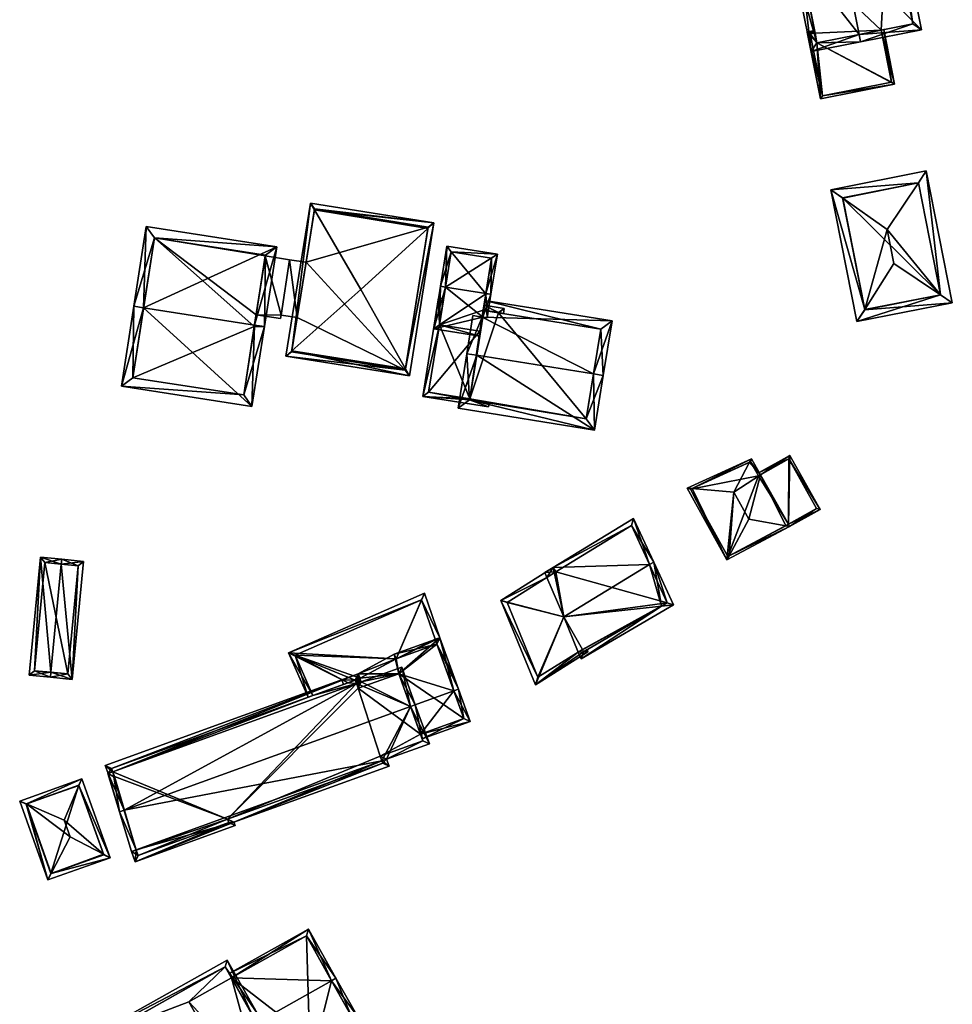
# Model space of a CAD drawing. Header units: inches. Extents: x 2558739 to 2563058, y 1133992 to 1137021.
# Tile 80 of 97: x 2559983 to 2560076, y 1136227 to 1136326. Entities that reach past the tile are written whole.
import ezdxf

# ---------------------------------------------------------------- set-up
doc = ezdxf.new("R2010")
doc.units = ezdxf.units.IN
doc.header["$MEASUREMENT"] = 0
doc.layers.add('Gebaeude Einzelhaus', color=10, linetype='Continuous')

msp = doc.modelspace()

# ---------------------------------------------------------------- meshes
at = {"layer": 'Gebaeude Einzelhaus'}
mesh = msp.add_polyface(dxfattribs=at)
corners = [(2560061.074, 1136331.791, 380.189), (2560060.928, 1136332.526, 380.189), (2560060.192, 1136332.381, 379.452), (2560062.143, 1136322.539, 379.452), (2560066.969, 1136324.26, 384.43), (2560067.115, 1136323.525, 384.43), (2560065.31, 1136332.63, 384.43), (2560064.339, 1136337.526, 384.43), (2560059.368, 1136336.541, 379.452), (2560059.514, 1136335.806, 379.452), (2560064.485, 1136336.791, 384.43), (2560073.229, 1136324.736, 379.452), (2560070.454, 1136338.739, 379.452), (2560062.733, 1136323.421, 380.189), (2560072.348, 1136325.326, 380.051), (2560069.864, 1136337.858, 380.051), (2560058.219, 1136336.314, 379.783), (2560061.074, 1136331.791, 381.214), (2560059.189, 1136331.418, 379.783), (2560059.101, 1136335.724, 380.342), (2560059.779, 1136332.3, 380.342), (2560060.928, 1136332.526, 381.214), (2560060.192, 1136332.381, 373.672), (2560060.928, 1136332.526, 373.672), (2560062.538, 1136324.405, 379.313), (2560062.733, 1136323.421, 379.313), (2560062.538, 1136324.405, 373.672), (2560069.189, 1136324.7, 379.313), (2560072.348, 1136325.326, 373.672), (2560069.189, 1136324.7, 373.672), (2560069.864, 1136337.858, 373.672), (2560059.514, 1136335.806, 373.672), (2560062.733, 1136323.421, 373.672), (2560059.101, 1136335.724, 373.672), (2560059.779, 1136332.3, 373.672)]
mesh.append_faces([[corners[k] for k in face] for face in [(20, 21, 17), (18, 20, 17), (19, 20, 16), (16, 20, 18), (7, 19, 16), (10, 19, 7), (10, 17, 6), (10, 16, 17), (17, 16, 18), (10, 7, 16), (7, 15, 10), (14, 5, 4), (14, 11, 5), (7, 12, 15), (15, 12, 14), (14, 12, 11), (2, 13, 3), (3, 13, 5), (5, 13, 4), (2, 0, 13), (2, 1, 0), (7, 9, 8), (7, 10, 9), (6, 12, 10), (10, 12, 7), (4, 11, 6), (6, 11, 12), (4, 5, 11), (7, 9, 10), (7, 8, 9), (0, 4, 6), (0, 3, 4), (4, 3, 5), (0, 2, 3), (0, 1, 2)]], dxfattribs={"color": 13})
mesh.append_faces([[corners[k] for k in face] for face in [(31, 34, 33), (31, 22, 34), (6, 17, 0), (21, 0, 17), (21, 1, 0), (20, 1, 21), (20, 2, 1), (20, 34, 2), (2, 34, 22), (20, 19, 34), (34, 19, 33), (10, 9, 19), (19, 9, 33), (33, 9, 31), (31, 23, 22), (23, 29, 26), (26, 29, 32), (31, 30, 23), (23, 30, 29), (29, 30, 28), (30, 9, 15), (15, 9, 10), (30, 31, 9), (15, 14, 30), (30, 14, 28), (28, 27, 29), (27, 13, 25), (27, 4, 13), (28, 14, 27), (27, 14, 4), (24, 23, 26), (24, 0, 23), (23, 0, 1), (25, 13, 24), (24, 13, 0), (2, 23, 1), (2, 22, 23)]], dxfattribs={"color": 41})
mesh = msp.add_polyface(dxfattribs=at)
corners = [(2560062.733, 1136323.421, 379.313), (2560061.754, 1136324.504, 379.313), (2560063.08, 1136317.813, 379.313), (2560062.538, 1136324.405, 379.313), (2560062.489, 1136324.65, 379.313), (2560070.516, 1136319.286, 379.313), (2560069.189, 1136324.7, 379.313), (2560069.434, 1136324.749, 379.313), (2560063.276, 1136318.106, 379.313), (2560062.048, 1136324.308, 379.313), (2560070.223, 1136319.483, 379.313), (2560069.189, 1136324.7, 373.672), (2560070.223, 1136319.483, 373.672), (2560062.048, 1136324.308, 373.672), (2560062.538, 1136324.405, 373.672), (2560063.276, 1136318.106, 373.672), (2560062.733, 1136323.421, 373.672)]
mesh.append_faces([[corners[k] for k in face] for face in [(5, 10, 7), (7, 10, 6), (5, 8, 10), (9, 4, 3), (8, 1, 9), (9, 1, 4), (5, 2, 8), (8, 2, 1), (0, 5, 6), (6, 5, 7), (0, 2, 5), (4, 1, 3), (3, 1, 0), (0, 1, 2)]], dxfattribs={"color": 13})
mesh.append_faces([[corners[k] for k in face] for face in [(12, 16, 11), (16, 13, 14), (12, 15, 16), (16, 15, 13), (10, 8, 12), (12, 8, 15), (8, 9, 15), (15, 9, 13), (13, 3, 14), (13, 9, 3), (12, 11, 10), (10, 11, 6)]], dxfattribs={"color": 41})
mesh = msp.add_polyface(dxfattribs=at)
corners = [(2560072.914, 1136309.381, 381.356), (2560073.7, 1136310.561, 380.89), (2560064.13, 1136308.669, 380.89), (2560065.314, 1136307.834, 381.376), (2560069.785, 1136304.681, 383.212), (2560075.139, 1136298.131, 381.356), (2560076.315, 1136297.339, 380.89), (2560070.456, 1136301.286, 383.212), (2560066.745, 1136295.446, 380.89), (2560067.523, 1136296.671, 381.377), (2560072.913, 1136309.386, 381.354), (2560065.305, 1136307.881, 381.354), (2560067.533, 1136296.621, 381.353), (2560075.14, 1136298.126, 381.354), (2560075.14, 1136298.126, 373.403), (2560072.913, 1136309.386, 373.403), (2560065.305, 1136307.881, 373.403), (2560067.533, 1136296.621, 373.403)]
mesh.append_faces([[corners[k] for k in face] for face in [(6, 12, 13), (13, 5, 6), (9, 12, 8), (8, 12, 6), (3, 9, 2), (11, 3, 2), (10, 11, 2), (2, 9, 8), (0, 10, 1), (5, 0, 1), (6, 5, 1), (1, 10, 2), (9, 5, 7), (9, 8, 5), (5, 8, 6), (2, 9, 3), (3, 9, 4), (4, 9, 7), (2, 8, 9), (5, 4, 7), (5, 0, 4), (5, 1, 0), (5, 6, 1), (0, 3, 4), (0, 2, 3), (0, 1, 2)]], dxfattribs={"color": 13})
mesh.append_faces([[corners[k] for k in face] for face in [(14, 17, 16), (14, 16, 15), (12, 17, 14), (12, 14, 13), (16, 17, 9), (9, 17, 12), (3, 16, 9), (11, 16, 3), (15, 16, 10), (10, 16, 11), (0, 15, 10), (14, 15, 5), (5, 15, 0), (13, 14, 5)]], dxfattribs={"color": 41})
mesh = msp.add_polyface(dxfattribs=at)
corners = [(2560021.439, 1136290.712, 383.406), (2560024.288, 1136305.346, 383.155), (2560023.695, 1136304.805, 383.406), (2560021.833, 1136290.011, 383.155), (2560016.969, 1136298.666, 386.251), (2560010.037, 1136292.516, 383.398), (2560009.448, 1136291.994, 383.155), (2560012.302, 1136306.65, 383.398), (2560011.904, 1136307.33, 383.155), (2560021.439, 1136290.713, 383.406), (2560021.418, 1136290.584, 383.354), (2560010.02, 1136292.409, 383.354), (2560023.715, 1136304.931, 383.355), (2560012.319, 1136306.758, 383.354), (2560010.037, 1136292.517, 383.398), (2560023.715, 1136304.931, 373.003), (2560012.319, 1136306.758, 373.003), (2560011.461, 1136301.4, 380.293), (2560011.461, 1136301.4, 373.003), (2560010.572, 1136295.855, 380.293), (2560010.02, 1136292.409, 373.003), (2560010.572, 1136295.855, 373.003), (2560021.418, 1136290.584, 373.003)]
mesh.append_faces([[corners[k] for k in face] for face in [(6, 14, 11), (13, 7, 8), (8, 14, 6), (8, 7, 14), (1, 13, 8), (1, 12, 13), (1, 2, 12), (10, 6, 11), (9, 3, 10), (10, 3, 6), (2, 1, 9), (9, 1, 3), (7, 5, 4), (7, 8, 5), (5, 8, 6), (2, 7, 4), (2, 1, 7), (7, 1, 8), (5, 0, 4), (5, 3, 0), (5, 6, 3), (0, 2, 4), (3, 1, 0), (0, 1, 2)]], dxfattribs={"color": 13})
mesh.append_faces([[corners[k] for k in face] for face in [(15, 18, 16), (15, 22, 18), (18, 22, 21), (21, 22, 20), (9, 10, 22), (15, 9, 22), (12, 2, 15), (15, 2, 9), (10, 11, 22), (22, 11, 20), (14, 20, 11), (14, 19, 20), (20, 19, 21), (14, 17, 19), (17, 16, 18), (14, 7, 17), (17, 7, 16), (7, 13, 16), (13, 15, 16), (13, 12, 15)]], dxfattribs={"color": 41})
mesh = msp.add_polyface(dxfattribs=at)
corners = [(2559995.165, 1136296.828, 388.572), (2560008.523, 1136302.959, 382.834), (2559995.418, 1136304.99, 382.834), (2560006.296, 1136295.103, 388.572), (2560007.282, 1136294.95, 388.572), (2559994.177, 1136296.981, 388.572), (2559992.936, 1136288.972, 382.834), (2560006.041, 1136286.941, 382.834), (2560007.382, 1136302.124, 383.542), (2559996.253, 1136303.849, 383.542), (2560005.206, 1136288.082, 383.542), (2560006.273, 1136294.952, 388.464), (2559994.077, 1136289.807, 383.542), (2560006.456, 1136296.138, 380.293), (2560007.368, 1136302.035, 380.293), (2560007.382, 1136302.124, 373.003), (2560005.206, 1136288.082, 373.003), (2560006.273, 1136294.952, 373.003), (2560006.456, 1136296.138, 373.003), (2560007.368, 1136302.035, 373.003), (2559996.253, 1136303.849, 373.003), (2559994.077, 1136289.807, 373.003)]
mesh.append_faces([[corners[k] for k in face] for face in [(12, 5, 0), (10, 6, 12), (12, 6, 5), (10, 7, 6), (3, 4, 11), (11, 4, 10), (10, 4, 7), (1, 9, 2), (2, 9, 5), (5, 9, 0), (4, 8, 1), (1, 8, 9), (4, 3, 8), (0, 7, 3), (3, 7, 4), (0, 6, 7), (0, 5, 6), (0, 2, 5), (4, 1, 3), (3, 1, 0), (0, 1, 2)]], dxfattribs={"color": 13})
mesh.append_faces([[corners[k] for k in face] for face in [(17, 20, 18), (18, 20, 19), (19, 20, 15), (17, 21, 20), (17, 16, 21), (10, 12, 16), (16, 12, 21), (0, 9, 12), (12, 9, 21), (21, 9, 20), (9, 8, 20), (20, 8, 15), (15, 14, 19), (13, 17, 18), (13, 16, 17), (13, 10, 16), (13, 11, 10), (15, 8, 14), (14, 8, 13), (13, 8, 11), (3, 11, 8)]], dxfattribs={"color": 41})
mesh = msp.add_polyface(dxfattribs=at)
corners = [(2560029.521, 1136298.263, 383.998), (2560030.014, 1136298.184, 383.998), (2560030.661, 1136302.216, 381.233), (2560025.452, 1136298.916, 383.998), (2560025.606, 1136303.028, 381.233), (2560024.959, 1136298.995, 383.998), (2560024.273, 1136294.72, 381.233), (2560029.202, 1136295.892, 382.471), (2560028.895, 1136293.979, 381.233), (2560029.636, 1136295.822, 382.471), (2560030.088, 1136301.802, 381.571), (2560026.021, 1136302.455, 381.571), (2560024.845, 1136295.135, 381.553), (2560028.914, 1136294.482, 381.552), (2560029.142, 1136295.902, 382.471), (2560029.518, 1136298.246, 383.987), (2560029.518, 1136298.246, 374.099), (2560030.088, 1136301.802, 374.099), (2560026.021, 1136302.455, 374.099), (2560024.845, 1136295.135, 380.161), (2560024.845, 1136295.135, 374.099), (2560024.847, 1136295.135, 380.161), (2560024.847, 1136295.135, 374.099), (2560028.914, 1136294.482, 380.161), (2560029.254, 1136296.604, 380.161), (2560029.254, 1136296.604, 374.099), (2560028.914, 1136294.482, 374.099)]
mesh.append_faces([[corners[k] for k in face] for face in [(7, 15, 9), (9, 15, 1), (1, 15, 0), (7, 14, 15), (8, 13, 7), (7, 13, 14), (5, 12, 6), (6, 12, 8), (8, 12, 13), (5, 3, 12), (4, 11, 5), (5, 11, 3), (10, 1, 0), (4, 2, 11), (11, 2, 10), (10, 2, 1), (3, 7, 0), (0, 7, 1), (1, 7, 9), (3, 6, 7), (7, 6, 8), (3, 5, 6), (3, 4, 5), (0, 2, 3), (3, 2, 4), (0, 1, 2)]], dxfattribs={"color": 13})
mesh.append_faces([[corners[k] for k in face] for face in [(16, 18, 17), (25, 22, 16), (16, 22, 18), (18, 22, 20), (25, 26, 22), (16, 24, 25), (24, 13, 23), (24, 14, 13), (16, 15, 24), (24, 15, 14), (13, 21, 23), (21, 19, 22), (22, 19, 20), (13, 12, 21), (21, 12, 19), (19, 18, 20), (19, 11, 18), (19, 3, 11), (19, 12, 3), (11, 10, 18), (18, 10, 17), (10, 16, 17), (10, 0, 16), (0, 15, 16)]], dxfattribs={"color": 41})
mesh = msp.add_polyface(dxfattribs=at)
corners = [(2560008.959, 1136296.105, 380.293), (2560009.818, 1136301.655, 380.293), (2560007.368, 1136302.035, 380.293), (2560006.456, 1136296.138, 380.293), (2560008.905, 1136295.758, 380.293), (2560006.456, 1136296.138, 373.003), (2560008.905, 1136295.758, 373.003), (2560008.959, 1136296.105, 373.003), (2560007.368, 1136302.035, 373.003), (2560009.818, 1136301.655, 373.003)]
mesh.append_faces([[corners[k] for k in face] for face in [(0, 3, 4), (0, 2, 3), (0, 1, 2)]], dxfattribs={"color": 13})
mesh.append_faces([[corners[k] for k in face] for face in [(5, 7, 6), (5, 8, 7), (7, 8, 9), (9, 8, 1), (1, 8, 2), (4, 7, 0), (4, 6, 7), (6, 4, 5), (5, 4, 3)]], dxfattribs={"color": 41})
mesh = msp.add_polyface(dxfattribs=at)
corners = [(2560009.818, 1136301.655, 380.293), (2560008.958, 1136296.105, 380.293), (2560010.572, 1136295.855, 380.293), (2560011.461, 1136301.4, 380.293), (2560010.572, 1136295.855, 373.003), (2560008.958, 1136296.105, 373.003), (2560009.818, 1136301.655, 373.003), (2560011.461, 1136301.4, 373.003)]
mesh.append_faces([[corners[k] for k in face] for face in [(0, 2, 3), (0, 1, 2)]], dxfattribs={"color": 13})
mesh.append_faces([[corners[k] for k in face] for face in [(5, 6, 4), (4, 6, 7), (6, 3, 7), (6, 0, 3), (5, 4, 1), (1, 4, 2)]], dxfattribs={"color": 41})
mesh = msp.add_polyface(dxfattribs=at)
corners = [(2560027.888, 1136287.699, 380.161), (2560028.914, 1136294.482, 380.161), (2560024.847, 1136295.135, 380.161), (2560029.31, 1136296.566, 380.161), (2560029.254, 1136296.604, 380.161), (2560023.186, 1136287.946, 380.161), (2560024.845, 1136295.135, 380.161), (2560024.773, 1136297.829, 380.161), (2560025.265, 1136297.75, 380.161), (2560027.87, 1136287.586, 380.161), (2560029.765, 1136286.891, 380.161), (2560029.826, 1136287.272, 380.161), (2560029.334, 1136297.098, 380.161), (2560030.775, 1136296.331, 380.161), (2560031.351, 1136296.774, 380.161), (2560031.267, 1136296.252, 380.161), (2560030.779, 1136296.359, 380.161), (2560023.759, 1136288.361, 380.161), (2560029.254, 1136296.604, 374.099), (2560030.779, 1136296.359, 374.099), (2560024.847, 1136295.135, 374.099), (2560023.759, 1136288.361, 374.099), (2560027.888, 1136287.699, 374.099), (2560030.775, 1136296.331, 374.099), (2560029.31, 1136296.566, 374.099), (2560028.914, 1136294.482, 374.099)]
mesh.append_faces([[corners[k] for k in face] for face in [(10, 9, 11), (9, 17, 0), (17, 6, 2), (6, 7, 8), (10, 5, 9), (9, 5, 17), (17, 5, 6), (6, 5, 7), (15, 16, 14), (14, 16, 12), (12, 16, 4), (15, 13, 16), (12, 13, 14), (14, 13, 15), (4, 3, 12), (12, 3, 13), (9, 10, 11), (0, 5, 9), (9, 5, 10), (5, 6, 7), (7, 6, 8), (0, 2, 5), (5, 2, 6), (4, 1, 3), (3, 1, 0), (0, 1, 2)]], dxfattribs={"color": 13})
mesh.append_faces([[corners[k] for k in face] for face in [(25, 21, 20), (25, 22, 21), (18, 24, 25), (25, 24, 22), (18, 19, 24), (24, 19, 23), (19, 16, 23), (23, 16, 13), (21, 22, 17), (17, 22, 0), (2, 20, 17), (17, 20, 21), (4, 16, 18), (18, 16, 19)]], dxfattribs={"color": 41})
mesh = msp.add_polyface(dxfattribs=at)
corners = [(2560040.31, 1136290.189, 384.552), (2560040.419, 1136284.56, 381.565), (2560041.296, 1136290.031, 384.552), (2560028.589, 1136292.07, 384.552), (2560026.724, 1136286.758, 381.565), (2560027.601, 1136292.229, 384.552), (2560042.176, 1136295.515, 381.565), (2560029.142, 1136295.902, 382.471), (2560029.409, 1136297.564, 381.565), (2560028.214, 1136296.05, 382.471), (2560041.03, 1136294.686, 382.103), (2560029.31, 1136296.566, 382.103), (2560029.202, 1136295.892, 382.471), (2560027.87, 1136287.586, 382.104), (2560039.59, 1136285.706, 382.104), (2560039.59, 1136285.706, 374.099), (2560041.03, 1136294.686, 374.099), (2560030.775, 1136296.331, 380.161), (2560030.775, 1136296.331, 374.099), (2560029.31, 1136296.566, 380.161), (2560027.888, 1136287.699, 380.161), (2560027.87, 1136287.586, 380.161), (2560027.87, 1136287.586, 374.099), (2560027.888, 1136287.699, 374.099), (2560029.31, 1136296.566, 374.099)]
mesh.append_faces([[corners[k] for k in face] for face in [(1, 14, 2), (2, 14, 0), (1, 13, 14), (13, 5, 3), (1, 4, 13), (13, 4, 5), (7, 5, 9), (7, 3, 5), (7, 12, 3), (8, 11, 7), (7, 11, 12), (2, 10, 6), (6, 10, 8), (8, 10, 11), (2, 0, 10), (0, 7, 3), (3, 7, 5), (5, 7, 9), (0, 6, 7), (7, 6, 8), (0, 2, 6), (4, 3, 5), (4, 1, 3), (3, 1, 0), (0, 1, 2)]], dxfattribs={"color": 13})
mesh.append_faces([[corners[k] for k in face] for face in [(18, 23, 24), (16, 15, 18), (18, 15, 23), (23, 15, 22), (15, 21, 22), (15, 14, 21), (21, 14, 13), (21, 20, 22), (22, 20, 23), (19, 12, 11), (20, 3, 19), (19, 3, 12), (21, 13, 20), (20, 13, 3), (11, 17, 19), (17, 16, 18), (11, 10, 17), (17, 10, 16), (10, 15, 16), (0, 14, 10), (10, 14, 15)]], dxfattribs={"color": 41})
mesh = msp.add_polyface(dxfattribs=at)
corners = [(2560050.204, 1136278.701, 379.6), (2560053.695, 1136271.533, 379.35), (2560054.394, 1136278.336, 381.672), (2560049.698, 1136278.745, 379.35), (2560056.171, 1136281.69, 379.356), (2560055.979, 1136281.329, 379.606), (2560053.908, 1136271.929, 379.575), (2560059.994, 1136274.885, 379.35), (2560059.596, 1136274.958, 379.576), (2560055.903, 1136275.633, 381.672), (2560057.072, 1136280.087, 379.355), (2560059.871, 1136275.104, 379.35), (2560050.048, 1136278.63, 379.499), (2560053.795, 1136271.869, 379.498), (2560056.854, 1136279.965, 379.536), (2560056.066, 1136281.368, 379.537), (2560059.871, 1136275.104, 379.651), (2560063.043, 1136276.588, 379.651), (2560060.011, 1136282.015, 379.651), (2560059.994, 1136274.885, 379.651), (2560057.072, 1136280.087, 379.651), (2560056.95, 1136280.305, 379.651), (2560059.915, 1136281.675, 379.651), (2560062.703, 1136276.684, 379.651), (2560056.854, 1136279.965, 373.872), (2560057.072, 1136280.087, 373.872), (2560056.066, 1136281.368, 373.872), (2560050.048, 1136278.63, 373.872), (2560053.795, 1136271.869, 373.872), (2560059.871, 1136275.104, 373.872), (2560062.703, 1136276.684, 373.872), (2560059.915, 1136281.675, 373.872)]
mesh.append_faces([[corners[k] for k in face] for face in [(16, 23, 19), (21, 22, 20), (18, 22, 21), (23, 22, 17), (19, 23, 17), (17, 22, 18), (16, 18, 20), (20, 18, 21), (19, 17, 16), (16, 17, 18), (15, 5, 4), (10, 15, 4), (10, 14, 15), (7, 8, 11), (13, 6, 1), (13, 1, 12), (1, 6, 7), (7, 6, 8), (3, 0, 12), (5, 0, 4), (4, 0, 3), (3, 12, 1), (10, 8, 11), (11, 8, 7), (10, 9, 8), (10, 2, 9), (10, 5, 2), (10, 4, 5), (2, 6, 9), (2, 1, 6), (6, 8, 9), (6, 7, 8), (6, 1, 7), (5, 0, 2), (5, 4, 0), (0, 4, 3), (3, 1, 0), (0, 1, 2)]], dxfattribs={"color": 13})
mesh.append_faces([[corners[k] for k in face] for face in [(29, 31, 30), (25, 31, 29), (31, 10, 22), (22, 10, 20), (31, 25, 10), (22, 23, 31), (31, 23, 30), (11, 23, 16), (11, 30, 23), (11, 29, 30), (20, 10, 16), (16, 10, 11), (24, 29, 28), (24, 28, 27), (24, 27, 26), (25, 29, 24), (8, 29, 11), (6, 28, 8), (8, 28, 29), (6, 13, 28), (13, 27, 28), (13, 12, 27), (0, 27, 12), (5, 26, 0), (0, 26, 27), (5, 15, 26), (15, 14, 26), (26, 14, 24), (14, 10, 24), (24, 10, 25)]], dxfattribs={"color": 41})
mesh = msp.add_polyface(dxfattribs=at)
corners = [(2560047.131, 1136266.902, 382.442), (2560039.061, 1136261.594, 382.147), (2560048.353, 1136267.039, 382.147), (2560038.779, 1136262.285, 382.582), (2560037.341, 1136265.808, 384.802), (2560046.364, 1136271.321, 384.802), (2560045.935, 1136271.059, 384.802), (2560044.331, 1136275.699, 382.147), (2560036.278, 1136270.778, 382.147), (2560035.636, 1136269.781, 382.433), (2560035.431, 1136270.26, 382.147), (2560039.21, 1136262.554, 382.59), (2560039.304, 1136262.321, 382.444), (2560047.708, 1136267.24, 382.434), (2560044.114, 1136274.98, 382.424), (2560036.533, 1136270.346, 382.425), (2560031.02, 1136267.465, 380.525), (2560037.341, 1136265.808, 381.908), (2560035.636, 1136269.781, 381.889), (2560034.486, 1136259.015, 380.525), (2560038.779, 1136262.285, 381.906), (2560036.471, 1136270.307, 382.147), (2560039.753, 1136262.304, 382.147), (2560039.304, 1136262.321, 382.039), (2560039.66, 1136262.53, 382.147), (2560039.21, 1136262.554, 382.039), (2560031.643, 1136267.266, 380.658), (2560034.724, 1136259.753, 380.658), (2560038.779, 1136262.285, 373.337), (2560039.21, 1136262.554, 373.337), (2560039.304, 1136262.321, 373.337), (2560047.708, 1136267.24, 373.337), (2560044.114, 1136274.98, 373.337), (2560036.533, 1136270.346, 373.337), (2560036.471, 1136270.307, 373.337), (2560035.636, 1136269.781, 373.337), (2560037.341, 1136265.808, 373.337), (2560031.643, 1136267.266, 373.337), (2560034.724, 1136259.753, 373.337)]
mesh.append_faces([[corners[k] for k in face] for face in [(19, 23, 22), (22, 23, 24), (19, 20, 23), (23, 20, 25), (16, 27, 19), (19, 27, 20), (16, 26, 27), (8, 18, 16), (16, 18, 26), (8, 21, 18), (20, 23, 25), (20, 22, 23), (23, 22, 24), (20, 19, 22), (16, 18, 8), (8, 18, 21), (20, 17, 19), (19, 17, 16), (16, 17, 18), (8, 15, 10), (10, 15, 9), (5, 14, 7), (7, 14, 8), (8, 14, 15), (5, 6, 14), (2, 0, 13), (6, 5, 13), (13, 5, 2), (1, 0, 2), (3, 12, 1), (1, 12, 0), (3, 11, 12), (6, 8, 4), (4, 8, 9), (9, 8, 10), (5, 7, 6), (6, 7, 8), (0, 6, 4), (0, 5, 6), (0, 2, 5), (3, 0, 4), (3, 1, 0), (0, 1, 2)]], dxfattribs={"color": 13})
mesh.append_faces([[corners[k] for k in face] for face in [(35, 36, 37), (37, 36, 38), (38, 36, 28), (27, 28, 20), (27, 38, 28), (27, 26, 38), (38, 26, 37), (18, 35, 26), (26, 35, 37), (36, 29, 28), (36, 31, 29), (29, 31, 30), (36, 33, 31), (31, 33, 32), (36, 34, 33), (36, 35, 34), (15, 14, 33), (33, 14, 32), (15, 18, 9), (18, 34, 35), (15, 33, 18), (18, 33, 34), (14, 31, 32), (6, 13, 14), (14, 13, 31), (23, 0, 12), (0, 31, 13), (23, 30, 0), (0, 30, 31), (25, 12, 11), (25, 23, 12), (25, 30, 23), (25, 29, 30), (20, 25, 3), (3, 25, 11), (20, 29, 25), (20, 28, 29), (3, 17, 20), (3, 4, 17), (17, 9, 18), (17, 4, 9)]], dxfattribs={"color": 41})
mesh = msp.add_polyface(dxfattribs=at)
corners = [(2559985.854, 1136260.257, 381.052), (2559985.806, 1136259.759, 381.052), (2559988.005, 1136259.548, 379.872), (2559986.901, 1136271.102, 381.052), (2559989.148, 1136271.388, 379.872), (2559986.949, 1136271.599, 381.052), (2559984.818, 1136271.805, 379.872), (2559983.675, 1136259.965, 379.872), (2559987.555, 1136260.093, 380.139), (2559984.221, 1136260.415, 380.148), (2559988.603, 1136270.938, 380.139), (2559985.268, 1136271.26, 380.148), (2559985.268, 1136271.26, 374.118), (2559988.603, 1136270.938, 374.118), (2559984.221, 1136260.415, 374.118), (2559987.555, 1136260.093, 374.118)]
mesh.append_faces([[corners[k] for k in face] for face in [(11, 9, 6), (6, 9, 7), (3, 11, 5), (10, 3, 5), (5, 11, 6), (4, 10, 5), (2, 8, 10), (2, 10, 4), (0, 8, 1), (9, 0, 1), (7, 9, 1), (1, 8, 2), (0, 7, 1), (5, 6, 3), (3, 6, 0), (0, 6, 7), (3, 4, 5), (0, 2, 3), (3, 2, 4), (0, 1, 2)]], dxfattribs={"color": 13})
mesh.append_faces([[corners[k] for k in face] for face in [(12, 15, 14), (13, 15, 12), (10, 15, 13), (8, 15, 10), (14, 15, 8), (0, 14, 8), (9, 14, 0), (12, 14, 11), (11, 14, 9), (3, 12, 11), (13, 12, 10), (10, 12, 3)]], dxfattribs={"color": 41})
mesh = msp.add_polyface(dxfattribs=at)
corners = [(2560024.598, 1136263.091, 380.309), (2560026.245, 1136260.005, 380.665), (2560024.898, 1136263.731, 380.261), (2560025.787, 1136259.804, 380.665), (2560020.518, 1136261.615, 380.28), (2560023.349, 1136268.189, 379.78), (2560009.719, 1136262.224, 379.78), (2560012.146, 1136257.926, 380.282), (2560011.675, 1136257.756, 380.279), (2560015.688, 1136259.208, 380.307), (2560016.398, 1136259.467, 380.312), (2560016.91, 1136259.653, 380.316), (2560023.054, 1136267.515, 379.831), (2560024.426, 1136263.565, 380.257), (2560010.378, 1136261.966, 379.831), (2560024.598, 1136263.091, 373.583), (2560024.426, 1136263.565, 373.583), (2560023.054, 1136267.515, 373.583), (2560010.378, 1136261.966, 373.583), (2560012.146, 1136257.926, 373.583), (2560020.518, 1136261.615, 373.583), (2560016.91, 1136259.653, 373.583), (2560015.688, 1136259.208, 373.583)]
mesh.append_faces([[corners[k] for k in face] for face in [(6, 14, 8), (8, 14, 7), (6, 12, 14), (0, 1, 3), (12, 2, 13), (13, 2, 0), (0, 2, 1), (6, 5, 12), (12, 5, 2), (4, 6, 11), (11, 6, 10), (10, 6, 9), (9, 6, 7), (7, 6, 8), (4, 5, 6), (0, 2, 4), (4, 2, 5), (3, 1, 0), (0, 1, 2)]], dxfattribs={"color": 13})
mesh.append_faces([[corners[k] for k in face] for face in [(18, 22, 19), (18, 21, 22), (15, 20, 16), (16, 20, 17), (17, 20, 18), (18, 20, 21), (18, 19, 14), (14, 19, 7), (14, 12, 18), (18, 12, 17), (12, 16, 17), (12, 13, 16), (0, 15, 13), (13, 15, 16)]], dxfattribs={"color": 41})
mesh = msp.add_polyface(dxfattribs=at)
corners = [(2560022.953, 1136254.065, 382.871), (2560023.123, 1136253.595, 382.435), (2560027.934, 1136255.336, 382.435), (2560026.3, 1136258.384, 385.42), (2560026.77, 1136258.554, 385.42), (2560021.959, 1136256.813, 385.42), (2560016.695, 1136260.104, 381.692), (2560016.701, 1136258.65, 382.737), (2560020.763, 1136260.119, 382.738), (2560016.528, 1136259.117, 382.357), (2560024.898, 1136263.731, 381.218), (2560020.313, 1136262.073, 381.218), (2560016.399, 1136259.465, 382.074), (2560015.048, 1136259.508, 381.692), (2560016.527, 1136259.119, 382.355), (2560015.218, 1136259.038, 382.074), (2560015.814, 1136258.861, 382.356), (2560027.294, 1136255.636, 382.871), (2560024.598, 1136263.091, 381.6), (2560020.518, 1136261.615, 381.6), (2560016.91, 1136259.653, 382.072), (2560016.398, 1136259.467, 382.073), (2560015.343, 1136258.691, 382.355), (2560015.774, 1136258.845, 382.357), (2560024.598, 1136263.091, 380.309), (2560027.294, 1136255.636, 373.583), (2560024.598, 1136263.091, 373.583), (2560020.518, 1136261.615, 380.28), (2560016.91, 1136259.653, 380.316), (2560016.398, 1136259.467, 380.312), (2560022.953, 1136254.065, 373.583), (2560020.763, 1136260.119, 373.583), (2560020.518, 1136261.615, 373.583), (2560016.91, 1136259.653, 373.583), (2560016.701, 1136258.65, 373.583), (2560016.527, 1136259.119, 373.583), (2560016.399, 1136259.465, 373.583), (2560015.688, 1136259.208, 373.583)]
mesh.append_faces([[corners[k] for k in face] for face in [(22, 16, 23), (6, 21, 13), (13, 21, 15), (6, 20, 21), (11, 19, 6), (6, 19, 20), (3, 18, 4), (4, 18, 10), (10, 18, 11), (11, 18, 19), (0, 17, 1), (1, 17, 2), (2, 17, 4), (4, 17, 3), (9, 14, 16), (12, 13, 15), (9, 6, 14), (14, 6, 12), (12, 6, 13), (10, 3, 4), (6, 8, 11), (11, 8, 10), (10, 8, 3), (3, 8, 5), (9, 7, 6), (6, 7, 8), (0, 3, 5), (0, 2, 3), (3, 2, 4), (0, 1, 2)]], dxfattribs={"color": 13})
mesh.append_faces([[corners[k] for k in face] for face in [(33, 36, 37), (33, 35, 36), (33, 34, 35), (32, 31, 33), (33, 31, 34), (31, 25, 30), (32, 26, 31), (31, 26, 25), (25, 17, 30), (30, 17, 0), (20, 28, 21), (21, 28, 29), (27, 28, 19), (19, 28, 20), (19, 24, 27), (19, 18, 24), (24, 25, 26), (24, 17, 25), (24, 18, 17), (17, 18, 3)]], dxfattribs={"color": 41})
mesh = msp.add_polyface(dxfattribs=at)
corners = [(2559991.604, 1136250.101, 382.38), (2559991.561, 1136250.086, 382.38), (2559992.733, 1136246.24, 385.697), (2559993.203, 1136246.41, 385.697), (2560016.527, 1136259.119, 382.38), (2560021.959, 1136256.814, 385.697), (2559992.074, 1136250.271, 382.38), (2560021.063, 1136260.759, 382.38), (2560022.429, 1136256.984, 385.697), (2560016.998, 1136259.289, 382.38), (2560023.841, 1136253.08, 382.268), (2560019.554, 1136251.529, 382.268), (2560019.084, 1136251.359, 382.268), (2559994.413, 1136242.433, 382.268), (2559993.943, 1136242.263, 382.268), (2560004.235, 1136245.218, 382.01), (2560019.8, 1136250.849, 382.01), (2559994.309, 1136241.25, 381.882), (2560004.356, 1136244.885, 381.882), (2560020.763, 1136260.119, 382.793), (2560016.701, 1136258.65, 382.792), (2559992.178, 1136249.778, 382.793), (2559992.244, 1136249.802, 382.793), (2559994.609, 1136241.89, 382.061), (2560003.715, 1136245.185, 382.062), (2559994.417, 1136242.42, 382.263), (2560019.16, 1136251.149, 382.188), (2560003.594, 1136245.517, 382.188), (2560023.201, 1136253.38, 382.681), (2560018.913, 1136251.829, 382.681), (2559991.308, 1136250.919, 382.158), (2560016.695, 1136260.104, 382.158), (2560016.399, 1136259.465, 382.286), (2559991.948, 1136250.619, 382.286), (2559992.074, 1136250.271, 373.583), (2559992.244, 1136249.802, 373.583), (2559992.178, 1136249.778, 373.583), (2559994.417, 1136242.42, 373.583), (2559994.609, 1136241.89, 373.583), (2560003.715, 1136245.185, 373.583), (2560003.594, 1136245.517, 373.583), (2560019.16, 1136251.149, 373.583), (2560018.913, 1136251.829, 373.583), (2560023.201, 1136253.38, 373.583), (2560022.953, 1136254.065, 382.871), (2560021.959, 1136256.813, 385.42), (2560022.953, 1136254.065, 373.583), (2560020.763, 1136260.119, 382.738), (2560016.701, 1136258.65, 382.737), (2560016.528, 1136259.117, 382.357), (2560016.527, 1136259.119, 373.583), (2560016.701, 1136258.65, 373.583), (2560020.763, 1136260.119, 373.583), (2560016.527, 1136259.119, 382.355), (2560016.399, 1136259.465, 382.074), (2560012.146, 1136257.926, 380.282), (2559991.948, 1136250.619, 373.583), (2560015.688, 1136259.208, 380.307), (2560016.399, 1136259.465, 380.312), (2560012.146, 1136257.926, 373.583), (2560015.688, 1136259.208, 373.583), (2560016.399, 1136259.465, 373.583)]
mesh.append_faces([[corners[k] for k in face] for face in [(31, 33, 30), (30, 33, 0), (0, 33, 6), (4, 32, 9), (9, 32, 31), (31, 32, 33), (31, 4, 9), (31, 6, 4), (31, 30, 6), (6, 30, 0), (29, 11, 12), (29, 28, 11), (11, 28, 10), (10, 28, 8), (8, 28, 5), (27, 15, 24), (27, 26, 15), (15, 26, 16), (16, 26, 11), (11, 26, 12), (15, 18, 24), (13, 25, 14), (23, 14, 25), (18, 17, 24), (24, 17, 23), (23, 17, 14), (13, 2, 3), (13, 14, 2), (22, 21, 6), (6, 21, 0), (0, 21, 1), (1, 21, 2), (2, 21, 3), (9, 20, 4), (7, 19, 9), (9, 19, 20), (7, 8, 19), (19, 8, 5), (15, 17, 18), (17, 13, 14), (12, 16, 11), (17, 15, 13), (13, 15, 12), (12, 15, 16), (13, 2, 14), (12, 3, 13), (13, 3, 2), (11, 5, 12), (12, 5, 3), (11, 10, 5), (5, 10, 8), (4, 5, 9), (9, 5, 7), (7, 5, 8), (0, 3, 6), (6, 3, 4), (4, 3, 5), (0, 2, 3), (0, 1, 2)]], dxfattribs={"color": 13})
mesh.append_faces([[corners[k] for k in face] for face in [(50, 60, 61), (50, 59, 60), (50, 34, 59), (59, 34, 56), (33, 34, 6), (33, 56, 34), (56, 55, 59), (55, 54, 57), (57, 54, 58), (55, 32, 54), (56, 33, 55), (55, 33, 32), (53, 4, 49), (53, 32, 4), (53, 54, 32), (42, 46, 43), (42, 51, 46), (46, 51, 52), (35, 37, 36), (41, 40, 42), (42, 40, 51), (51, 40, 50), (50, 40, 34), (34, 40, 35), (35, 40, 37), (37, 40, 38), (38, 40, 39), (48, 4, 20), (48, 49, 4), (20, 47, 48), (20, 19, 47), (19, 45, 47), (44, 28, 46), (46, 28, 43), (19, 5, 45), (45, 5, 44), (44, 5, 28), (28, 29, 43), (43, 29, 42), (12, 42, 29), (12, 26, 42), (42, 26, 41), (26, 27, 41), (41, 27, 40), (27, 24, 40), (40, 24, 39), (24, 23, 39), (39, 23, 38), (23, 37, 38), (23, 25, 37), (25, 13, 37), (13, 36, 37), (3, 21, 13), (13, 21, 36), (21, 22, 36), (36, 22, 35), (6, 35, 22), (6, 34, 35)]], dxfattribs={"color": 41})
mesh = msp.add_polyface(dxfattribs=at)
corners = [(2559983.405, 1136247.047, 381.114), (2559985.565, 1136239.421, 380.831), (2559985.901, 1136240.073, 381.114), (2559982.731, 1136247.338, 380.831), (2559987.799, 1136243.751, 382.711), (2559987.206, 1136245.409, 382.711), (2559988.966, 1136249.569, 380.831), (2559988.679, 1136248.889, 381.138), (2559991.8, 1136241.653, 380.831), (2559991.146, 1136241.996, 381.138), (2559983.371, 1136247.035, 381.095), (2559985.868, 1136240.061, 381.095), (2559988.664, 1136248.93, 381.114), (2559991.161, 1136241.955, 381.114), (2559991.161, 1136241.955, 374.003), (2559988.664, 1136248.93, 374.003), (2559983.371, 1136247.035, 374.003), (2559985.868, 1136240.061, 374.003)]
mesh.append_faces([[corners[k] for k in face] for face in [(6, 7, 12), (13, 9, 8), (8, 7, 6), (8, 9, 7), (11, 2, 1), (1, 2, 8), (8, 2, 13), (0, 6, 12), (0, 3, 6), (3, 10, 1), (1, 10, 11), (3, 0, 10), (9, 5, 4), (8, 7, 9), (9, 7, 5), (8, 6, 7), (2, 9, 4), (2, 8, 9), (2, 1, 8), (7, 0, 5), (7, 6, 0), (0, 6, 3), (0, 4, 5), (0, 2, 4), (3, 1, 0), (0, 1, 2)]], dxfattribs={"color": 13})
mesh.append_faces([[corners[k] for k in face] for face in [(15, 17, 16), (14, 17, 15), (2, 11, 17), (13, 2, 14), (14, 2, 17), (11, 10, 17), (17, 10, 16), (10, 0, 16), (0, 15, 16), (0, 12, 15), (7, 15, 12), (7, 9, 15), (15, 9, 14), (9, 13, 14)]], dxfattribs={"color": 41})
mesh = msp.add_polyface(dxfattribs=at)
corners = [(2560003.99, 1136229.584, 381.195), (2560011.695, 1136234.488, 380.98), (2560003.745, 1136230.02, 380.98), (2560014.035, 1136229.304, 383.413), (2560014.471, 1136229.549, 383.413), (2560006.521, 1136225.08, 383.413), (2560008.86, 1136220.919, 381.213), (2560013.619, 1136221.36, 380.316), (2560012.506, 1136223.34, 381.362), (2560007.218, 1136217.763, 380.316), (2560016.651, 1136225.67, 381.362), (2560006.7, 1136219.704, 381.212), (2560006.509, 1136219.023, 380.982), (2560004.591, 1136218.519, 381.213), (2560004.4, 1136217.838, 380.982), (2560004.155, 1136218.274, 381.213), (2560011.504, 1136233.806, 381.195), (2560007.409, 1136218.444, 380.546), (2560012.938, 1136221.551, 380.546), (2560011.825, 1136223.531, 381.593), (2560015.97, 1136225.861, 381.593), (2560011.825, 1136223.531, 373.091), (2560012.938, 1136221.551, 373.091), (2560015.97, 1136225.861, 373.091), (2560011.504, 1136233.806, 373.091), (2560003.99, 1136229.584, 373.091), (2560004.591, 1136218.519, 373.091), (2560006.7, 1136219.704, 373.091), (2560007.409, 1136218.444, 373.091), (2559999.72, 1136227.184, 373.091)]
mesh.append_faces([[corners[k] for k in face] for face in [(13, 14, 15), (13, 12, 14), (8, 20, 10), (10, 20, 4), (4, 20, 3), (8, 19, 20), (7, 18, 8), (8, 18, 19), (12, 17, 9), (9, 17, 7), (7, 17, 18), (13, 11, 12), (12, 11, 17), (3, 16, 4), (4, 16, 1), (1, 16, 2), (2, 16, 0), (12, 13, 14), (14, 13, 15), (9, 11, 12), (12, 11, 13), (9, 6, 11), (3, 10, 4), (6, 8, 5), (5, 8, 3), (3, 8, 10), (9, 7, 6), (6, 7, 8), (3, 0, 5), (4, 1, 3), (3, 1, 0), (0, 1, 2)]], dxfattribs={"color": 13})
mesh.append_faces([[corners[k] for k in face] for face in [(25, 27, 29), (29, 27, 26), (27, 22, 28), (25, 21, 27), (27, 21, 22), (25, 24, 21), (21, 24, 23), (18, 17, 22), (22, 17, 28), (27, 17, 11), (27, 28, 17), (13, 26, 11), (11, 26, 27), (24, 25, 16), (16, 25, 0), (3, 23, 16), (16, 23, 24), (3, 20, 23), (20, 19, 23), (23, 19, 21), (19, 18, 21), (21, 18, 22)]], dxfattribs={"color": 41})
mesh = msp.add_polyface(dxfattribs=at)
corners = [(2559992.205, 1136218.001, 388.666), (2559994.766, 1136212.423, 385.79), (2560009.541, 1136220.728, 385.79), (2559991.769, 1136217.756, 388.666), (2560006.108, 1136225.816, 388.666), (2560006.544, 1136226.061, 388.666), (2560003.554, 1136231.381, 385.79), (2559988.779, 1136223.076, 385.79), (2559994.958, 1136213.104, 386.025), (2560008.86, 1136220.919, 386.025), (2560003.363, 1136230.7, 386.026), (2559989.46, 1136222.885, 386.026), (2560006.521, 1136225.08, 383.413), (2560003.99, 1136229.584, 381.195), (2560003.363, 1136230.7, 373.091), (2560008.86, 1136220.919, 381.213), (2560003.99, 1136229.584, 373.091), (2559991.652, 1136224.117, 380.537), (2559991.652, 1136224.117, 373.091), (2559989.46, 1136222.885, 380.537), (2559991.022, 1136220.106, 380.537), (2559994.958, 1136213.104, 379.431), (2559991.022, 1136220.106, 379.431), (2559995.357, 1136213.328, 379.431), (2560004.591, 1136218.519, 381.213), (2560004.591, 1136218.519, 373.091), (2559995.357, 1136213.328, 373.091), (2560006.7, 1136219.704, 381.212), (2559994.958, 1136213.104, 373.091), (2559990.383, 1136221.243, 373.091), (2559989.46, 1136222.885, 373.091), (2559999.72, 1136227.184, 373.091)]
mesh.append_faces([[corners[k] for k in face] for face in [(0, 8, 3), (11, 0, 3), (10, 11, 7), (7, 11, 3), (6, 10, 7), (4, 10, 5), (9, 4, 5), (5, 10, 6), (2, 8, 9), (2, 9, 5), (3, 8, 1), (1, 8, 2), (4, 7, 0), (0, 7, 3), (5, 6, 4), (4, 6, 7), (0, 2, 4), (4, 2, 5), (3, 1, 0), (0, 1, 2)]], dxfattribs={"color": 13})
mesh.append_faces([[corners[k] for k in face] for face in [(31, 14, 16), (26, 18, 25), (25, 18, 31), (31, 18, 14), (26, 29, 18), (18, 29, 30), (26, 28, 29), (9, 27, 15), (9, 24, 27), (24, 23, 25), (25, 23, 26), (9, 8, 24), (24, 8, 23), (23, 8, 21), (8, 20, 21), (21, 20, 22), (20, 11, 19), (8, 0, 20), (20, 0, 11), (11, 17, 19), (17, 14, 18), (11, 10, 17), (17, 10, 14), (14, 13, 16), (12, 9, 15), (12, 4, 9), (14, 10, 13), (13, 10, 12), (12, 10, 4)]], dxfattribs={"color": 41})

doc.saveas('drawing.dxf')
